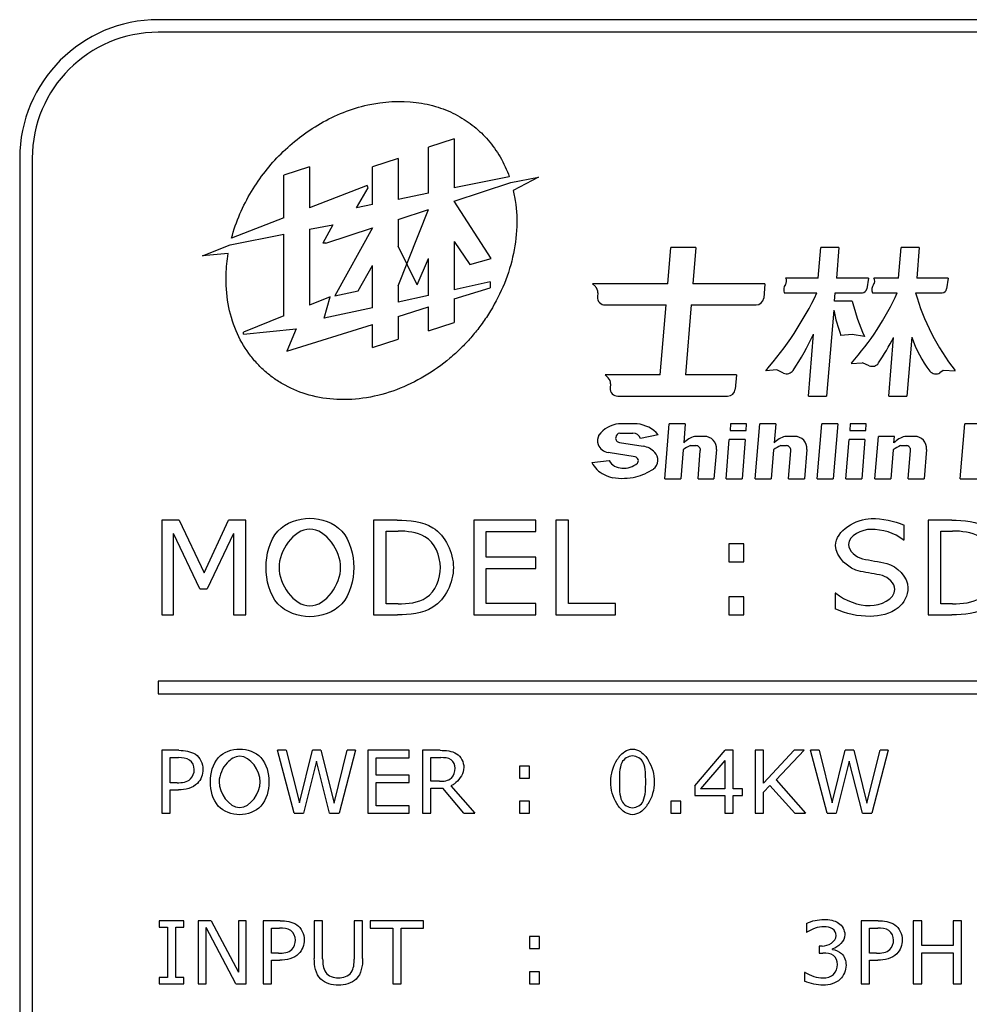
# Model space of a CAD drawing. Header units: millimetres. Extents: x 163 to 2699, y 224 to 730.
# Tile 159 of 168: x 2559 to 2574, y 472 to 488. Entities that reach past the tile are written whole.
import ezdxf

# ---------------------------------------------------------------- set-up
doc = ezdxf.new("R2010")
doc.units = ezdxf.units.MM

msp = doc.modelspace()

# ---------------------------------------------------------------- linework, layer by layer
at = {"color": 7, "linetype": 'Continuous'}
for p, q in [((2607.435, 487.933), (2561.435, 487.933)), ((2607.435, 487.733), (2561.435, 487.733)), ((2566.136, 486.041), (2565.727, 485.91)), ((2565.727, 485.179), (2565.727, 485.91)), ((2566.136, 486.041), (2566.136, 485.262)), ((2559.235, 485.733), (2559.235, 459.733)), ((2559.435, 485.733), (2559.435, 459.733)), ((2563.839, 485.6), (2563.43, 485.468)), ((2563.839, 485.6), (2563.839, 484.947)), ((2565.246, 485.73), (2564.838, 485.599)), ((2564.838, 484.998), (2564.838, 485.599)), ((2565.246, 485.73), (2565.246, 485.081)), ((2563.43, 484.788), (2563.43, 485.468)), ((2567.01, 485.439), (2566.136, 485.262)), ((2567.037, 485.347), (2567.475, 485.436)), ((2567.475, 485.436), (2567.073, 485.224)), ((2564.751, 485.302), (2563.839, 484.947)), ((2564.768, 485.263), (2564.751, 485.302)), ((2566.136, 485.052), (2567.037, 485.347)), ((2564.585, 484.947), (2564.768, 485.263)), ((2565.727, 485.179), (2565.246, 485.081)), ((2564.838, 484.998), (2564.585, 484.947)), ((2566.722, 484.141), (2566.136, 485.052)), ((2565.246, 484.761), (2565.727, 484.918)), ((2565.246, 483.711), (2565.727, 484.918)), ((2563.43, 484.788), (2562.599, 484.465)), ((2563.839, 484.608), (2564.206, 484.679)), ((2564.206, 484.679), (2564.048, 484.385)), ((2565.246, 484.761), (2565.246, 484.341)), ((2562.577, 484.362), (2563.43, 484.528)), ((2563.43, 483.234), (2563.43, 484.528)), ((2563.839, 484.608), (2563.839, 483.401)), ((2564.095, 484.385), (2564.838, 484.628)), ((2564.838, 484.628), (2564.241, 483.551)), ((2562.139, 484.185), (2562.577, 484.362)), ((2564.095, 484.385), (2564.048, 484.385)), ((2565.545, 483.727), (2565.246, 484.341)), ((2566.136, 484.41), (2566.136, 483.646)), ((2566.136, 484.41), (2566.384, 484.049)), ((2562.546, 484.222), (2562.139, 484.185)), ((2569.527, 483.742), (2569.575, 484.32)), ((2569.975, 484.32), (2569.575, 484.32)), ((2569.975, 484.32), (2569.927, 483.742)), ((2571.916, 483.832), (2571.956, 484.32)), ((2572.246, 484.32), (2571.956, 484.32)), ((2572.246, 484.32), (2572.205, 483.832)), ((2573.191, 483.832), (2573.232, 484.32)), ((2573.521, 484.32), (2573.232, 484.32)), ((2573.521, 484.32), (2573.481, 483.832)), ((2564.608, 483.63), (2564.838, 484.033)), ((2564.838, 483.362), (2564.838, 484.033)), ((2565.545, 483.727), (2565.727, 484.143)), ((2565.727, 483.556), (2565.727, 484.143)), ((2566.384, 484.049), (2566.722, 484.141)), ((2566.706, 483.771), (2566.136, 483.646)), ((2566.708, 483.771), (2566.705, 483.677)), ((2569.527, 483.742), (2568.329, 483.742)), ((2568.378, 483.696), (2568.329, 483.742)), ((2571.07, 483.742), (2569.927, 483.742)), ((2571.07, 483.742), (2571.051, 483.515)), ((2571.916, 483.832), (2571.399, 483.832)), ((2572.712, 483.832), (2572.205, 483.832)), ((2572.712, 483.832), (2572.689, 483.661)), ((2573.191, 483.832), (2572.799, 483.832)), ((2573.979, 483.832), (2573.481, 483.832)), ((2573.979, 483.832), (2573.956, 483.661)), ((2564.241, 483.551), (2564.608, 483.63)), ((2565.246, 483.711), (2565.246, 483.451)), ((2566.136, 483.5), (2566.706, 483.677)), ((2568.416, 483.6), (2568.411, 483.533)), ((2571.376, 483.599), (2571.896, 483.599)), ((2572.174, 483.464), (2572.186, 483.599)), ((2572.186, 483.599), (2572.617, 483.599)), ((2572.776, 483.599), (2573.172, 483.599)), ((2573.461, 483.599), (2573.884, 483.599)), ((2564.166, 483.535), (2563.839, 483.401)), ((2564.07, 483.194), (2564.166, 483.535)), ((2565.727, 483.556), (2565.246, 483.451)), ((2566.136, 483.5), (2566.136, 483.128)), ((2568.531, 483.405), (2569.499, 483.405)), ((2569.407, 482.296), (2569.499, 483.405)), ((2569.899, 483.405), (2569.806, 482.296)), ((2569.899, 483.405), (2570.931, 483.405)), ((2572.456, 483.464), (2572.174, 483.464)), ((2564.838, 483.362), (2564.07, 483.194)), ((2565.246, 483.223), (2565.727, 483.373)), ((2565.727, 482.997), (2565.727, 483.373)), ((2572.163, 483.324), (2572.049, 481.959)), ((2563.43, 483.234), (2562.788, 482.972)), ((2563.479, 482.673), (2564.838, 483.096)), ((2564.838, 482.732), (2564.838, 483.096)), ((2565.246, 483.223), (2565.246, 482.863)), ((2565.727, 482.997), (2566.136, 483.128)), ((2562.788, 482.943), (2563.627, 483.025)), ((2562.788, 482.943), (2562.788, 482.972)), ((2563.627, 483.025), (2563.479, 482.673)), ((2571.76, 481.959), (2571.842, 482.944)), ((2572.453, 482.936), (2572.276, 482.923)), ((2572.65, 482.905), (2572.453, 482.936)), ((2564.838, 482.732), (2565.246, 482.863)), ((2573.035, 481.959), (2573.113, 482.89)), ((2573.403, 482.893), (2573.325, 481.959)), ((2572.438, 482.478), (2572.612, 482.489)), ((2572.727, 482.44), (2572.617, 482.485)), ((2571.259, 482.374), (2571.083, 482.361)), ((2571.366, 482.325), (2571.259, 482.374)), ((2573.903, 482.365), (2573.849, 482.33)), ((2573.908, 482.368), (2574.093, 482.36)), ((2569.407, 482.296), (2568.531, 482.296)), ((2568.581, 482.249), (2568.531, 482.296)), ((2568.618, 482.154), (2568.613, 482.087)), ((2570.616, 482.296), (2569.806, 482.296)), ((2570.616, 482.296), (2570.598, 482.069)), ((2568.733, 481.959), (2570.478, 481.959)), ((2571.76, 481.959), (2572.049, 481.959)), ((2573.035, 481.959), (2573.325, 481.959)), ((2569.039, 481.518), (2568.746, 481.518)), ((2568.766, 481.372), (2568.973, 481.372)), ((2569.478, 480.647), (2569.551, 481.518)), ((2569.805, 481.518), (2569.551, 481.518)), ((2569.805, 481.518), (2569.78, 481.216)), ((2570.525, 481.518), (2570.516, 481.41)), ((2570.516, 481.41), (2570.77, 481.41)), ((2570.779, 481.518), (2570.525, 481.518)), ((2570.77, 481.41), (2570.779, 481.518)), ((2570.915, 480.647), (2570.987, 481.518)), ((2571.241, 481.518), (2570.987, 481.518)), ((2571.241, 481.518), (2571.216, 481.216)), ((2571.898, 480.647), (2571.971, 481.518)), ((2572.225, 481.518), (2571.971, 481.518)), ((2572.225, 481.518), (2572.152, 480.647)), ((2572.425, 481.518), (2572.417, 481.41)), ((2572.417, 481.41), (2572.67, 481.41)), ((2572.679, 481.518), (2572.425, 481.518)), ((2572.67, 481.41), (2572.679, 481.518)), ((2574.172, 480.647), (2574.244, 481.518)), ((2575.084, 481.518), (2574.244, 481.518)), ((2568.758, 481.223), (2569.136, 481.162)), ((2569.377, 481.343), (2569.092, 481.285)), ((2570.108, 481.319), (2569.952, 481.319)), ((2570.453, 480.647), (2570.504, 481.269)), ((2570.758, 481.269), (2570.504, 481.269)), ((2570.758, 481.269), (2570.706, 480.647)), ((2571.544, 481.319), (2571.388, 481.319)), ((2572.353, 480.647), (2572.405, 481.269)), ((2572.659, 481.269), (2572.405, 481.269)), ((2572.659, 481.269), (2572.607, 480.647)), ((2572.817, 480.647), (2572.872, 481.319)), ((2573.126, 481.319), (2572.872, 481.319)), ((2573.118, 481.216), (2573.126, 481.319)), ((2573.446, 481.319), (2573.29, 481.319)), ((2569.007, 480.994), (2568.582, 481.065)), ((2569.771, 481.107), (2569.732, 480.647)), ((2569.887, 481.173), (2569.973, 481.173)), ((2570.007, 480.647), (2570.044, 481.095)), ((2570.3, 481.111), (2570.261, 480.647)), ((2571.207, 481.107), (2571.169, 480.647)), ((2571.324, 481.173), (2571.409, 481.173)), ((2571.443, 480.647), (2571.481, 481.095)), ((2571.736, 481.111), (2571.697, 480.647)), ((2573.109, 481.107), (2573.071, 480.647)), ((2573.226, 481.173), (2573.311, 481.173)), ((2573.345, 480.647), (2573.383, 481.095)), ((2573.638, 481.111), (2573.599, 480.647)), ((2568.322, 480.905), (2568.596, 480.935)), ((2569.478, 480.647), (2569.732, 480.647)), ((2570.007, 480.647), (2570.261, 480.647)), ((2570.453, 480.647), (2570.706, 480.647)), ((2570.915, 480.647), (2571.169, 480.647)), ((2571.443, 480.647), (2571.697, 480.647)), ((2571.898, 480.647), (2572.152, 480.647)), ((2572.353, 480.647), (2572.607, 480.647)), ((2572.817, 480.647), (2573.071, 480.647)), ((2573.345, 480.647), (2573.599, 480.647)), ((2574.172, 480.647), (2575.012, 480.647)), ((2561.493, 479.988), (2561.493, 478.488)), ((2561.765, 479.988), (2561.493, 479.988)), ((2561.765, 479.988), (2562.164, 479.153)), ((2562.164, 479.153), (2562.551, 479.988)), ((2562.828, 479.988), (2562.551, 479.988)), ((2562.828, 478.488), (2562.828, 479.988)), ((2564.856, 479.988), (2564.856, 478.488)), ((2565.231, 479.988), (2564.856, 479.988)), ((2567.432, 479.988), (2566.445, 479.988)), ((2566.445, 479.988), (2566.445, 478.488)), ((2567.432, 479.811), (2567.432, 479.988)), ((2567.949, 479.988), (2567.749, 479.988)), ((2567.749, 479.988), (2567.749, 478.488)), ((2567.949, 478.666), (2567.949, 479.988)), ((2574.036, 479.988), (2573.662, 479.988)), ((2573.662, 479.988), (2573.662, 478.488)), ((2565.055, 478.661), (2565.055, 479.816)), ((2565.055, 479.816), (2565.243, 479.816)), ((2566.645, 479.811), (2567.432, 479.811)), ((2566.645, 479.401), (2566.645, 479.811)), ((2573.281, 479.675), (2573.281, 479.91)), ((2573.861, 479.816), (2574.049, 479.816)), ((2573.861, 478.661), (2573.861, 479.816)), ((2561.68, 478.488), (2561.68, 479.78)), ((2562.093, 478.901), (2561.68, 479.78)), ((2562.629, 479.78), (2562.212, 478.901)), ((2562.629, 479.78), (2562.629, 478.488)), ((2573.266, 479.675), (2573.281, 479.675)), ((2570.736, 479.614), (2570.495, 479.614)), ((2570.495, 479.614), (2570.495, 479.327)), ((2570.736, 479.327), (2570.736, 479.614)), ((2567.432, 479.401), (2566.645, 479.401)), ((2567.432, 479.223), (2567.432, 479.401)), ((2566.645, 479.223), (2567.432, 479.223)), ((2566.645, 478.666), (2566.645, 479.223)), ((2570.495, 479.327), (2570.736, 479.327)), ((2562.093, 478.901), (2562.212, 478.901)), ((2570.736, 478.775), (2570.495, 478.775)), ((2570.495, 478.775), (2570.495, 478.488)), ((2570.736, 478.488), (2570.736, 478.775)), ((2572.198, 478.831), (2572.184, 478.831)), ((2572.184, 478.831), (2572.184, 478.581)), ((2565.243, 478.661), (2565.055, 478.661)), ((2567.432, 478.666), (2566.645, 478.666)), ((2567.432, 478.488), (2567.432, 478.666)), ((2568.698, 478.666), (2567.949, 478.666)), ((2568.698, 478.488), (2568.698, 478.666)), ((2574.049, 478.661), (2573.861, 478.661)), ((2561.493, 478.488), (2561.68, 478.488)), ((2562.629, 478.488), (2562.828, 478.488)), ((2564.856, 478.488), (2565.234, 478.488)), ((2566.445, 478.488), (2567.432, 478.488)), ((2567.749, 478.488), (2568.698, 478.488)), ((2570.495, 478.488), (2570.736, 478.488)), ((2573.662, 478.488), (2574.04, 478.488)), ((2561.435, 477.433), (2561.435, 477.233)), ((2592.435, 477.433), (2561.435, 477.433)), ((2561.435, 477.233), (2592.435, 477.233)), ((2561.492, 476.336), (2561.492, 475.336)), ((2561.763, 476.336), (2561.492, 476.336)), ((2561.625, 475.822), (2561.625, 476.22)), ((2561.625, 476.22), (2561.756, 476.22)), ((2563.467, 476.336), (2563.331, 476.336)), ((2563.595, 475.336), (2563.331, 476.336)), ((2563.467, 476.336), (2563.677, 475.505)), ((2563.677, 475.505), (2563.884, 476.336)), ((2564.019, 476.336), (2563.884, 476.336)), ((2564.019, 476.336), (2564.228, 475.496)), ((2564.228, 475.496), (2564.437, 476.336)), ((2564.567, 476.336), (2564.307, 475.336)), ((2564.567, 476.336), (2564.437, 476.336)), ((2564.763, 476.336), (2564.763, 475.336)), ((2565.421, 476.336), (2564.763, 476.336)), ((2564.896, 475.944), (2564.896, 476.217)), ((2564.896, 476.217), (2565.421, 476.217)), ((2565.421, 476.217), (2565.421, 476.336)), ((2565.913, 476.336), (2565.633, 476.336)), ((2565.633, 476.336), (2565.633, 475.336)), ((2565.766, 476.22), (2565.923, 476.22)), ((2565.766, 475.844), (2565.766, 476.22)), ((2569.955, 475.771), (2570.44, 476.336)), ((2570.563, 476.336), (2570.44, 476.336)), ((2570.563, 475.725), (2570.563, 476.336)), ((2571.049, 476.336), (2570.916, 476.336)), ((2570.916, 476.336), (2570.916, 475.336)), ((2571.049, 475.815), (2571.533, 476.336)), ((2571.049, 475.815), (2571.049, 476.336)), ((2571.695, 476.336), (2571.25, 475.865)), ((2571.695, 476.336), (2571.533, 476.336)), ((2571.929, 476.336), (2571.793, 476.336)), ((2572.057, 475.336), (2571.793, 476.336)), ((2571.929, 476.336), (2572.139, 475.505)), ((2572.139, 475.505), (2572.346, 476.336)), ((2572.481, 476.336), (2572.346, 476.336)), ((2572.481, 476.336), (2572.69, 475.496)), ((2572.69, 475.496), (2572.899, 476.336)), ((2573.029, 476.336), (2572.769, 475.336)), ((2573.029, 476.336), (2572.899, 476.336)), ((2563.947, 476.166), (2563.741, 475.336)), ((2564.157, 475.336), (2563.947, 476.166)), ((2567.332, 476.086), (2567.171, 476.086)), ((2567.171, 476.086), (2567.171, 475.895)), ((2567.332, 475.895), (2567.332, 476.086)), ((2570.434, 476.176), (2570.047, 475.725)), ((2570.434, 476.176), (2570.434, 475.725)), ((2572.409, 476.166), (2572.203, 475.336)), ((2572.619, 475.336), (2572.409, 476.166)), ((2565.421, 475.944), (2564.896, 475.944)), ((2565.421, 475.825), (2565.421, 475.944)), ((2561.736, 475.822), (2561.625, 475.822)), ((2564.896, 475.454), (2564.896, 475.825)), ((2564.896, 475.825), (2565.421, 475.825)), ((2565.901, 475.844), (2565.766, 475.844)), ((2566.084, 475.773), (2566.461, 475.336)), ((2567.171, 475.895), (2567.332, 475.895)), ((2569.955, 475.771), (2569.955, 475.617)), ((2571.149, 475.78), (2571.049, 475.674)), ((2571.544, 475.336), (2571.149, 475.78)), ((2571.25, 475.865), (2571.716, 475.336)), ((2561.625, 475.336), (2561.625, 475.709)), ((2561.625, 475.709), (2561.758, 475.709)), ((2565.766, 475.733), (2565.953, 475.733)), ((2565.766, 475.336), (2565.766, 475.733)), ((2566.287, 475.336), (2565.953, 475.733)), ((2569.955, 475.617), (2570.434, 475.617)), ((2570.434, 475.725), (2570.047, 475.725)), ((2570.434, 475.617), (2570.434, 475.336)), ((2570.712, 475.725), (2570.563, 475.725)), ((2570.563, 475.617), (2570.712, 475.617)), ((2570.563, 475.336), (2570.563, 475.617)), ((2570.712, 475.617), (2570.712, 475.725)), ((2571.049, 475.336), (2571.049, 475.674)), ((2565.421, 475.454), (2564.896, 475.454)), ((2565.421, 475.336), (2565.421, 475.454)), ((2567.332, 475.527), (2567.171, 475.527)), ((2567.171, 475.527), (2567.171, 475.336)), ((2567.332, 475.336), (2567.332, 475.527)), ((2569.734, 475.527), (2569.573, 475.527)), ((2569.573, 475.527), (2569.573, 475.336)), ((2569.734, 475.336), (2569.734, 475.527)), ((2561.492, 475.336), (2561.625, 475.336)), ((2563.595, 475.336), (2563.741, 475.336)), ((2564.157, 475.336), (2564.307, 475.336)), ((2564.763, 475.336), (2565.421, 475.336)), ((2565.633, 475.336), (2565.766, 475.336)), ((2566.287, 475.336), (2566.461, 475.336)), ((2567.171, 475.336), (2567.332, 475.336)), ((2569.573, 475.336), (2569.734, 475.336)), ((2570.434, 475.336), (2570.563, 475.336)), ((2570.916, 475.336), (2571.049, 475.336)), ((2571.544, 475.336), (2571.716, 475.336)), ((2572.057, 475.336), (2572.203, 475.336)), ((2572.619, 475.336), (2572.769, 475.336)), ((2561.449, 473.63), (2561.449, 473.528)), ((2561.843, 473.63), (2561.449, 473.63)), ((2561.843, 473.528), (2561.843, 473.63)), ((2562.07, 473.63), (2562.07, 472.63)), ((2562.276, 473.63), (2562.07, 473.63)), ((2562.276, 473.63), (2562.709, 472.813)), ((2562.709, 473.63), (2562.709, 472.813)), ((2562.833, 473.63), (2562.709, 473.63)), ((2562.833, 472.63), (2562.833, 473.63)), ((2563.099, 473.63), (2563.099, 472.63)), ((2563.37, 473.63), (2563.099, 473.63)), ((2563.913, 473.63), (2563.913, 473.031)), ((2564.046, 473.63), (2563.913, 473.63)), ((2564.046, 473.025), (2564.046, 473.63)), ((2564.548, 473.63), (2564.548, 473.022)), ((2564.681, 473.63), (2564.548, 473.63)), ((2564.681, 473.031), (2564.681, 473.63)), ((2564.8, 473.63), (2564.8, 473.511)), ((2565.648, 473.63), (2564.8, 473.63)), ((2565.648, 473.511), (2565.648, 473.63)), ((2571.728, 473.588), (2571.728, 473.448)), ((2572.868, 473.63), (2572.597, 473.63)), ((2572.597, 473.63), (2572.597, 472.63)), ((2573.559, 473.63), (2573.426, 473.63)), ((2573.426, 473.63), (2573.426, 472.63)), ((2573.559, 473.238), (2573.559, 473.63)), ((2574.19, 473.63), (2574.057, 473.63)), ((2574.057, 473.63), (2574.057, 473.238)), ((2574.19, 472.63), (2574.19, 473.63)), ((2561.449, 473.528), (2561.58, 473.528)), ((2561.58, 473.528), (2561.58, 472.732)), ((2561.713, 472.732), (2561.713, 473.528)), ((2561.713, 473.528), (2561.843, 473.528)), ((2562.194, 472.63), (2562.194, 473.524)), ((2562.669, 472.63), (2562.194, 473.524)), ((2563.232, 473.515), (2563.363, 473.515)), ((2563.232, 473.116), (2563.232, 473.515)), ((2564.8, 473.511), (2565.158, 473.511)), ((2565.158, 473.511), (2565.158, 472.63)), ((2565.291, 473.511), (2565.648, 473.511)), ((2565.291, 472.63), (2565.291, 473.511)), ((2571.728, 473.448), (2571.735, 473.448)), ((2572.73, 473.515), (2572.861, 473.515)), ((2572.73, 473.116), (2572.73, 473.515)), ((2567.491, 473.38), (2567.33, 473.38)), ((2567.33, 473.38), (2567.33, 473.189)), ((2567.491, 473.189), (2567.491, 473.38)), ((2563.344, 473.116), (2563.232, 473.116)), ((2567.33, 473.189), (2567.491, 473.189)), ((2571.978, 473.228), (2571.931, 473.228)), ((2571.931, 473.228), (2571.931, 473.117)), ((2571.931, 473.117), (2571.991, 473.117)), ((2572.141, 473.177), (2572.141, 473.186)), ((2572.842, 473.116), (2572.73, 473.116)), ((2574.057, 473.238), (2573.559, 473.238)), ((2573.559, 473.12), (2574.057, 473.12)), ((2573.559, 472.63), (2573.559, 473.12)), ((2574.057, 473.12), (2574.057, 472.63)), ((2563.232, 473.003), (2563.365, 473.003)), ((2563.232, 472.63), (2563.232, 473.003)), ((2572.73, 473.003), (2572.863, 473.003)), ((2572.73, 472.63), (2572.73, 473.003)), ((2567.491, 472.821), (2567.33, 472.821)), ((2567.33, 472.821), (2567.33, 472.63)), ((2567.491, 472.63), (2567.491, 472.821)), ((2571.709, 472.812), (2571.7, 472.812)), ((2571.7, 472.812), (2571.7, 472.671)), ((2561.58, 472.732), (2561.449, 472.732)), ((2561.449, 472.732), (2561.449, 472.63)), ((2561.449, 472.63), (2561.843, 472.63)), ((2561.843, 472.732), (2561.713, 472.732)), ((2561.843, 472.63), (2561.843, 472.732)), ((2562.07, 472.63), (2562.194, 472.63)), ((2562.669, 472.63), (2562.833, 472.63)), ((2563.099, 472.63), (2563.232, 472.63)), ((2565.158, 472.63), (2565.291, 472.63)), ((2567.33, 472.63), (2567.491, 472.63)), ((2572.597, 472.63), (2572.73, 472.63)), ((2573.426, 472.63), (2573.559, 472.63)), ((2574.057, 472.63), (2574.19, 472.63))]:
    msp.add_line(p, q, dxfattribs=at)
for centre, radius, start, end in [((2561.435, 485.733), 2.2, 90, 180), ((2561.435, 485.733), 2, 90, 180), ((2571.499, 483.648), 0.132, 142.5969, 201.9202), ((2571.329, 483.784), 0.0856, 319.9306, 34.5266), ((2572.899, 483.648), 0.132, 142.5969, 201.9202), ((2572.728, 483.784), 0.0856, 319.9306, 34.5266), ((2568.296, 483.608), 0.12, 356.002, 46.7323), ((2567.054, 485.895), 5.359, 318.7433, 334.6294), ((2569.236, 485.375), 4.318, 317.9649, 335.7178), ((2572.617, 483.671), 0.072, 270, 352.1964), ((2576.921, 484.582), 3.596, 195.8556, 218.0722), ((2573.884, 483.671), 0.072, 270, 352.1964), ((2568.531, 483.525), 0.12, 176.0404, 270), ((2570.931, 483.525), 0.12, 270, 355.2425), ((2575.854, 484.327), 3.505, 194.2487, 203.9259), ((2574.708, 483.825), 2.594, 191.139, 200.3507), ((2568.189, 484.622), 4.02, 325.8594, 335.3303), ((2569.274, 484.878), 4.324, 326.3834, 332.6252), ((2575.103, 483.456), 1.791, 198.3216, 217.8707), ((2572.774, 482.551), 0.12, 246.9641, 326.3834), ((2571.417, 482.434), 0.12, 245.2347, 325.8594), ((2573.784, 482.43), 0.12, 217.8707, 303.1947), ((2568.498, 482.162), 0.12, 356.002, 46.7323), ((2568.733, 482.079), 0.12, 176.0404, 270), ((2570.478, 482.079), 0.12, 270, 355.2425), ((2568.79, 481.078), 0.442, 95.7494, 143.5801), ((2568.781, 481.292), 0.0813, 100.5381, 173.3618), ((2568.978, 481.254), 0.118, 15.1538, 92.3373), ((2568.993, 481.014), 0.506, 40.6386, 84.7488), ((2568.597, 481.251), 0.186, 150.9989, 198.9391), ((2568.765, 481.288), 0.0657, 168.1708, 263.6648), ((2570.066, 480.932), 0.404, 106.4239, 135.1826), ((2570.108, 481.127), 0.192, 355.2549, 90), ((2571.503, 480.932), 0.404, 106.4239, 135.1826), ((2571.544, 481.127), 0.192, 355.2549, 90), ((2573.405, 480.932), 0.404, 106.4239, 135.1826), ((2573.446, 481.127), 0.192, 355.2549, 90), ((2568.598, 481.251), 0.187, 198.8882, 265.0788), ((2569.1, 480.869), 0.295, 41.6108, 82.9539), ((2569.195, 480.943), 0.176, 306.5386, 44.1883), ((2570.088, 480.682), 0.531, 112.2334, 126.7486), ((2569.973, 481.101), 0.072, 355.2549, 90), ((2571.524, 480.682), 0.531, 112.2334, 126.7486), ((2571.409, 481.101), 0.072, 355.2549, 90), ((2573.426, 480.682), 0.531, 112.2334, 126.7486), ((2573.311, 481.101), 0.072, 355.2549, 90), ((2568.67, 481.07), 0.386, 205.3075, 246.6677), ((2568.8, 481.053), 0.236, 209.921, 269.8976), ((2569, 480.934), 0.0601, 316.5878, 83.7441), ((2568.834, 481.137), 0.322, 263.8978, 310.7069), ((2568.749, 481.642), 1.005, 285.7067, 303.2083), ((2568.732, 481.074), 0.418, 239.1563, 259.1797), ((2568.808, 481.657), 1.004, 261.1436, 282.2618), ((2569.161, 475.909), 0.519, 141.0288, 147.0818), ((2568.776, 475.759), 0.516, 321.0259, 327.1192)]:
    msp.add_arc(centre, radius, start, end, dxfattribs=at)
for points, start_tangent, end_tangent in [([(2562.599, 484.465), (2562.733, 484.85), (2562.916, 485.207), (2563.136, 485.526), (2563.385, 485.806), (2563.677, 486.062), (2564.011, 486.286), (2564.764, 486.581), (2565.53, 486.621), (2565.879, 486.544), (2566.189, 486.412), (2566.452, 486.236), (2566.567, 486.135), (2566.674, 486.021), (2566.864, 485.755), (2567.01, 485.439)], (0.257979, 0.96615), (0.334975, -0.942227)), ([(2567.073, 485.224), (2567.095, 485.119), (2567.128, 484.649), (2567.063, 484.162), (2566.908, 483.689), (2566.678, 483.258), (2566.543, 483.063), (2566.398, 482.885), (2566.24, 482.718), (2566.065, 482.559), (2565.666, 482.276), (2565.218, 482.06), (2564.744, 481.933), (2564.272, 481.905), (2563.833, 481.975), (2563.45, 482.13), (2563.283, 482.233), (2563.134, 482.35)], (0.227669, -0.973739), (-0.751458, 0.659781)), ([(2563.134, 482.35), (2562.999, 482.482), (2562.875, 482.634), (2562.672, 482.994), (2562.546, 483.421), (2562.513, 483.891), (2562.546, 484.222)], (-0.751458, 0.659781), (0.165841, 0.986153)), ([(2563.336, 479.817), (2563.842, 480.02)], (0.668965, 0.743294), (1, 0)), ([(2563.842, 480.02), (2564.349, 479.817)], (1, 0), (0.67405, -0.738685)), ([(2565.231, 479.988), (2565.798, 479.87)], (1, 0), (0.851258, -0.524748)), ([(2572.192, 479.587), (2572.757, 480.015)], (0, 1), (1, 0)), ([(2572.757, 480.015), (2573.281, 479.91)], (1, 0), (0.913357, -0.407159)), ([(2574.036, 479.988), (2574.603, 479.87)], (1, 0), (0.851258, -0.524748)), ([(2563.147, 479.238), (2563.336, 479.817)], (0, 1), (0.666538, 0.745471)), ([(2563.843, 479.847), (2563.353, 479.238)], (-1, 0), (0, -1)), ([(2564.332, 479.238), (2563.843, 479.847)], (0, 1), (-1, 0)), ([(2564.349, 479.817), (2564.539, 479.238)], (0.670445, -0.741959), (0, -1)), ([(2565.67, 479.726), (2565.243, 479.816)], (-0.868985, 0.494839), (-1, 0)), ([(2565.798, 479.87), (2566.122, 479.236)], (0.848379, -0.529389), (0, -1)), ([(2572.754, 479.843), (2572.399, 479.605)], (-1, 0), (0, -1)), ([(2573.266, 479.675), (2572.754, 479.843)], (-0.764628, 0.644472), (-1, 0)), ([(2574.476, 479.726), (2574.049, 479.816)], (-0.868985, 0.494839), (-1, 0)), ([(2565.915, 479.24), (2565.67, 479.726)], (0, 1), (-0.868777, 0.495203)), ([(2572.585, 479.175), (2572.192, 479.587)], (-0.977977, 0.208715), (0, 1)), ([(2572.399, 479.605), (2572.618, 479.377)], (0, -1), (0.974555, -0.224148)), ([(2572.618, 479.377), (2573.004, 479.301)], (0.975313, -0.220826), (0.970143, -0.242536)), ([(2563.335, 478.661), (2563.147, 479.238)], (-0.669965, 0.742393), (0, 1)), ([(2563.353, 479.238), (2563.843, 478.629)], (0, -1), (1, 0)), ([(2563.843, 478.629), (2564.332, 479.238)], (1, 0), (0, 1)), ([(2564.539, 479.238), (2564.349, 478.661)], (0, -1), (-0.679042, -0.734099)), ([(2565.691, 478.76), (2565.915, 479.24)], (0.841773, 0.539832), (0, 1)), ([(2566.122, 479.236), (2565.796, 478.608)], (0, -1), (-0.849966, -0.526838)), ([(2573.004, 479.301), (2573.341, 478.917)], (0.967166, -0.254146), (0, -1)), ([(2572.935, 479.109), (2572.585, 479.175)], (-0.96728, 0.253713), (-0.980581, 0.196116)), ([(2573.134, 478.889), (2572.935, 479.109)], (0, 1), (-0.965843, 0.259129)), ([(2572.742, 478.634), (2573.134, 478.889)], (1, 0), (0, 1)), ([(2573.341, 478.917), (2573.185, 478.599)], (0, -1), (-0.780869, -0.624695)), ([(2565.243, 478.661), (2565.691, 478.76)], (1, 0), (0.840804, 0.54134)), ([(2572.198, 478.831), (2572.742, 478.634)], (0.770254, -0.637737), (1, 0)), ([(2574.049, 478.661), (2574.497, 478.76)], (1, 0), (0.840804, 0.54134)), ([(2563.842, 478.456), (2563.335, 478.661)], (-1, 0), (-0.674485, 0.738288)), ([(2564.349, 478.661), (2563.842, 478.456)], (-0.670445, -0.741959), (-1, 0)), ([(2565.796, 478.608), (2565.234, 478.488)], (-0.850265, -0.526355), (-1, 0)), ([(2572.74, 478.461), (2572.184, 478.581)], (-1, 0), (-0.912078, 0.410017)), ([(2573.185, 478.599), (2572.74, 478.461)], (-0.779715, -0.626135), (-1, 0)), ([(2574.602, 478.608), (2574.04, 478.488)], (-0.850265, -0.526355), (-1, 0)), ([(2561.934, 476.181), (2561.756, 476.22)], (-0.83205, 0.5547), (-1, 0)), ([(2561.763, 476.336), (2562.026, 476.273)], (1, 0), (0.838444, -0.544988)), ([(2562.026, 476.273), (2562.145, 476.033)], (0.830221, -0.557434), (0, -1)), ([(2562.264, 475.835), (2562.39, 476.221)], (0, 1), (0.666538, 0.745471)), ([(2562.39, 476.221), (2562.727, 476.357)], (0.668965, 0.743294), (1, 0)), ([(2562.728, 476.242), (2562.53, 476.137)], (-1, 0), (-0.682461, -0.730922)), ([(2562.727, 476.357), (2563.065, 476.221)], (1, 0), (0.67405, -0.738685)), ([(2563.054, 475.835), (2562.728, 476.242)], (0, 1), (-1, 0)), ([(2563.065, 476.221), (2563.192, 475.835)], (0.670445, -0.741959), (0, -1)), ([(2565.913, 476.336), (2566.172, 476.282)], (1, 0), (0.847191, -0.531289)), ([(2566.085, 476.185), (2565.923, 476.22)], (-0.824729, 0.565528), (-1, 0)), ([(2566.172, 476.282), (2566.288, 476.064)], (0.847287, -0.531135), (0, -1)), ([(2568.757, 476.236), (2568.843, 476.316)], (0.629964, 0.776624), (0.833414, 0.55265)), ([(2568.967, 476.246), (2568.798, 476.14)], (-1, 0), (-0.407442, -0.913231)), ([(2568.843, 476.316), (2568.967, 476.357)], (0.833414, 0.55265), (1, 0)), ([(2568.967, 476.357), (2569.092, 476.316)], (1, 0), (0.831784, -0.5551)), ([(2569.136, 476.141), (2568.967, 476.246)], (-0.41273, 0.910853), (-1, 0)), ([(2569.092, 476.316), (2569.178, 476.236)], (0.831784, -0.5551), (0.627498, -0.778618)), ([(2569.178, 476.236), (2569.217, 476.179)], (0.627498, -0.778618), (0.520792, -0.853684)), ([(2562.007, 476.029), (2561.934, 476.181)], (0, 1), (-0.845926, 0.533301)), ([(2562.53, 476.137), (2562.402, 475.835)], (-0.682461, -0.730922), (0, -1)), ([(2566.15, 476.054), (2566.085, 476.185)], (0, 1), (-0.837998, 0.545673)), ([(2566.288, 476.064), (2566.162, 475.823)], (0, -1), (-0.742739, -0.669582)), ([(2568.621, 475.835), (2568.725, 476.192)], (0, 1), (0.544463, 0.838785)), ([(2568.798, 476.14), (2568.758, 475.835)], (-0.417168, -0.90883), (0, -1)), ([(2569.176, 475.836), (2569.136, 476.141)], (0, 1), (-0.41273, 0.910853)), ([(2569.217, 476.179), (2569.313, 475.836)], (0.520792, -0.853684), (0, -1)), ([(2561.949, 475.882), (2562.007, 476.029)], (0.707107, 0.707107), (0, 1)), ([(2562.145, 476.033), (2562.057, 475.812)], (0, -1), (-0.707107, -0.707107)), ([(2566.091, 475.896), (2566.15, 476.054)], (0.745241, 0.666795), (0, 1)), ([(2561.736, 475.822), (2561.949, 475.882)], (1, 0), (0.697865, 0.71623)), ([(2562.057, 475.812), (2561.758, 475.709)], (-0.701517, -0.712652), (-1, 0)), ([(2562.389, 475.451), (2562.264, 475.835)], (-0.669965, 0.742393), (0, 1)), ([(2562.402, 475.835), (2562.728, 475.429)], (0, -1), (1, 0)), ([(2562.728, 475.429), (2563.054, 475.835)], (1, 0), (0, 1)), ([(2563.192, 475.835), (2563.065, 475.451)], (0, -1), (-0.679042, -0.734099)), ([(2565.901, 475.844), (2566.091, 475.896)], (1, 0), (0.734099, 0.679042)), ([(2566.117, 475.79), (2566.084, 475.773)], (-0.852167, -0.52327), (-0.933346, -0.358979)), ([(2566.162, 475.823), (2566.117, 475.79)], (-0.742739, -0.669582), (-0.852167, -0.52327)), ([(2568.717, 475.491), (2568.621, 475.835)], (-0.521881, 0.853018), (0, 1)), ([(2568.758, 475.835), (2568.797, 475.533)], (0, -1), (0.40364, -0.914918)), ([(2569.136, 475.531), (2569.176, 475.836)], (0.385593, 0.922669), (0, 1)), ([(2569.313, 475.836), (2569.21, 475.479)], (0, -1), (-0.543921, -0.839136)), ([(2562.727, 475.314), (2562.389, 475.451)], (-1, 0), (-0.674485, 0.738288)), ([(2563.065, 475.451), (2562.727, 475.314)], (-0.670445, -0.741959), (-1, 0)), ([(2568.756, 475.435), (2568.717, 475.491)], (-0.629797, 0.77676), (-0.521881, 0.853018)), ([(2568.842, 475.355), (2568.756, 475.435)], (-0.834516, 0.550984), (-0.629797, 0.77676)), ([(2568.797, 475.533), (2568.967, 475.425)], (0.388701, -0.921364), (1, 0)), ([(2568.967, 475.425), (2569.136, 475.531)], (1, 0), (0.395624, 0.918413)), ([(2569.178, 475.435), (2569.092, 475.355)], (-0.630007, -0.776589), (-0.833842, -0.552004)), ([(2568.967, 475.314), (2568.842, 475.355)], (-1, 0), (-0.834516, 0.550984)), ([(2569.092, 475.355), (2568.967, 475.314)], (-0.833842, -0.552004), (-1, 0)), ([(2563.37, 473.63), (2563.634, 473.568)], (1, 0), (0.838444, -0.544988)), ([(2563.634, 473.568), (2563.753, 473.328)], (0.830221, -0.557434), (0, -1)), ([(2571.728, 473.588), (2572.01, 473.651)], (0.894427, 0.447214), (1, 0)), ([(2572.01, 473.651), (2572.24, 473.595)], (1, 0), (0.836702, -0.547659)), ([(2572.24, 473.595), (2572.338, 473.41)], (0.827708, -0.561158), (0, -1)), ([(2572.868, 473.63), (2573.132, 473.568)], (1, 0), (0.838444, -0.544988)), ([(2573.132, 473.568), (2573.251, 473.328)], (0.830221, -0.557434), (0, -1)), ([(2563.541, 473.475), (2563.363, 473.515)], (-0.83205, 0.5547), (-1, 0)), ([(2563.615, 473.324), (2563.541, 473.475)], (0, 1), (-0.845926, 0.533301)), ([(2572.007, 473.535), (2571.735, 473.448)], (-1, 0), (-0.84014, -0.542369)), ([(2572.143, 473.504), (2572.007, 473.535)], (-0.846637, 0.532172), (-1, 0)), ([(2572.338, 473.41), (2572.141, 473.186)], (0, -1), (-0.979804, -0.19996)), ([(2572.202, 473.395), (2572.143, 473.504)], (0, 1), (-0.850798, 0.525493)), ([(2573.039, 473.475), (2572.861, 473.515)], (-0.83205, 0.5547), (-1, 0)), ([(2573.113, 473.324), (2573.039, 473.475)], (0, 1), (-0.845926, 0.533301)), ([(2563.557, 473.177), (2563.615, 473.324)], (0.707107, 0.707107), (0, 1)), ([(2563.753, 473.328), (2563.665, 473.106)], (0, -1), (-0.707107, -0.707107)), ([(2571.978, 473.228), (2572.202, 473.395)], (1, 0), (0, 1)), ([(2573.055, 473.177), (2573.113, 473.324)], (0.707107, 0.707107), (0, 1)), ([(2573.251, 473.328), (2573.163, 473.106)], (0, -1), (-0.707107, -0.707107)), ([(2563.344, 473.116), (2563.557, 473.177)], (1, 0), (0.697865, 0.71623)), ([(2563.665, 473.106), (2563.365, 473.003)], (-0.701517, -0.712652), (-1, 0)), ([(2572.158, 473.08), (2571.991, 473.117)], (-0.818192, 0.574946), (-1, 0)), ([(2572.141, 473.177), (2572.285, 473.111)], (0.984271, -0.176664), (0.757769, -0.652523)), ([(2572.285, 473.111), (2572.358, 472.926)], (0.744242, -0.66791), (0, -1)), ([(2572.842, 473.116), (2573.055, 473.177)], (1, 0), (0.697865, 0.71623)), ([(2573.163, 473.106), (2572.863, 473.003)], (-0.701517, -0.712652), (-1, 0)), ([(2564.015, 472.706), (2563.913, 473.031)], (-0.70185, 0.712325), (0, 1)), ([(2564.046, 473.025), (2564.094, 472.812)], (0, -1), (0.562791, -0.826599)), ([(2564.5, 472.812), (2564.548, 473.022)], (0.562791, 0.826599), (0, 1)), ([(2564.681, 473.031), (2564.579, 472.706)], (0, -1), (-0.712403, -0.70177)), ([(2572.222, 472.936), (2572.158, 473.08)], (0, 1), (-0.838961, 0.544191)), ([(2572.161, 472.78), (2572.222, 472.936)], (0.716471, 0.697617), (0, 1)), ([(2564.094, 472.812), (2564.296, 472.724)], (0.565231, -0.824932), (1, 0)), ([(2564.296, 472.724), (2564.5, 472.812)], (1, 0), (0.558177, 0.829722)), ([(2571.709, 472.812), (2571.994, 472.724)], (0.835705, -0.549178), (1, 0)), ([(2571.994, 472.724), (2572.161, 472.78)], (1, 0), (0.737154, 0.675725)), ([(2572.358, 472.926), (2572.264, 472.701)], (0, -1), (-0.726647, -0.687011)), ([(2564.296, 472.609), (2564.015, 472.706)], (-1, 0), (-0.707107, 0.707107)), ([(2564.579, 472.706), (2564.296, 472.609)], (-0.71824, -0.695795), (-1, 0)), ([(2571.996, 472.609), (2571.7, 472.671)], (-1, 0), (-0.908381, 0.418144)), ([(2572.264, 472.701), (2571.996, 472.609)], (-0.730271, -0.683157), (-1, 0))]:
    msp.add_spline(points, degree=3, dxfattribs=dict(at, start_tangent=start_tangent, end_tangent=end_tangent))

doc.saveas('drawing.dxf')
